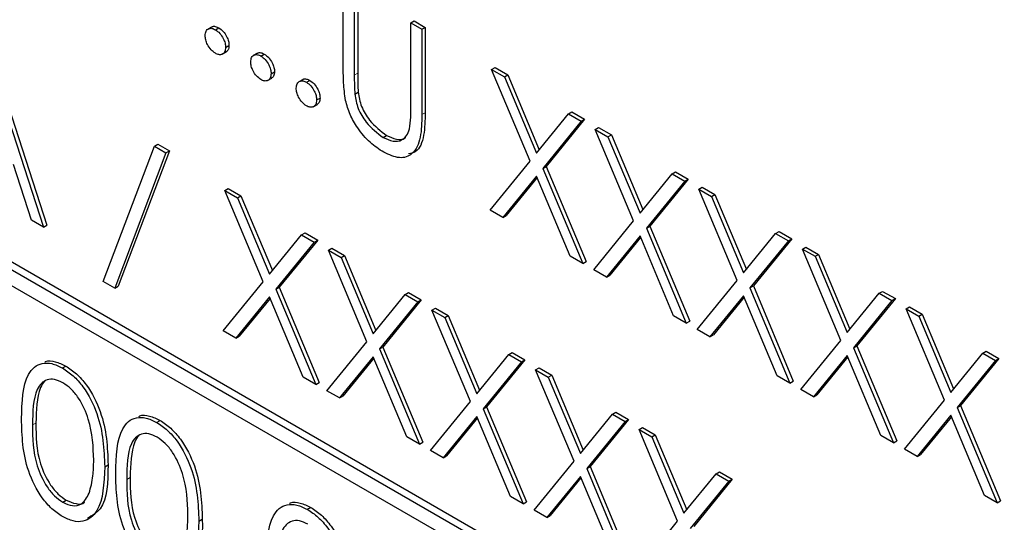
# Paper-space layout 'Blatt4' of a CAD drawing. Header units: millimetres. Extents: x 5 to 418, y 2 to 292.
# Tile 31 of 71: x 128.68 to 131.24, y 157.81 to 159.12. Entities that reach past the tile are written whole.
import ezdxf

# ---------------------------------------------------------------- set-up
doc = ezdxf.new("R2010")
doc.units = ezdxf.units.MM

psp = doc.layouts.new('Blatt4')

# ---------------------------------------------------------------- linework, layer by layer
at = {"color": 7, "linetype": 'Continuous', "lineweight": 25}
for p, q in [((133.9288, 155.4267), (125.4436, 160.3252)), ((133.9465, 155.4369), (125.4612, 160.3354)), ((125.4436, 160.2843), (133.9288, 155.3859)), ((129.5221, 158.9901), (129.5221, 159.212)), ((129.5507, 159.1955), (129.5507, 158.9753)), ((129.5595, 159.2006), (129.5595, 158.9804)), ((129.6976, 159.1107), (129.7064, 159.1158)), ((129.6976, 158.8906), (129.6976, 159.1107)), ((129.6976, 159.1107), (129.7261, 159.0942)), ((129.7064, 159.1158), (129.735, 159.0993)), ((129.1809, 159.1007), (129.1698, 159.0943)), ((129.1897, 159.093), (129.1985, 159.0981)), ((129.7261, 159.0942), (129.735, 159.0993)), ((129.7261, 159.0942), (129.7261, 158.8723)), ((129.735, 159.0993), (129.735, 158.8774)), ((128.5961, 159.0321), (128.743, 158.5799)), ((128.6049, 159.0372), (128.7518, 158.585)), ((129.2072, 159.0292), (129.2182, 159.0356)), ((129.2162, 159.0471), (129.225, 159.0522)), ((129.2992, 159.0324), (129.2881, 159.026)), ((129.308, 159.0247), (129.3168, 159.0298)), ((129.3345, 158.9788), (129.3433, 158.9839)), ((129.9076, 158.9894), (129.9165, 158.9945)), ((129.9076, 158.9894), (129.9406, 158.9704)), ((130.0075, 158.7518), (129.9076, 158.9894)), ((129.9165, 158.9945), (129.9494, 158.9755)), ((129.3255, 158.9609), (129.3365, 158.9673)), ((129.4175, 158.9641), (129.4064, 158.9577)), ((129.4263, 158.9564), (129.4351, 158.9615)), ((129.9406, 158.9704), (129.9494, 158.9755)), ((129.9406, 158.9704), (130.0239, 158.772)), ((129.9494, 158.9755), (130.0312, 158.7809)), ((129.552, 158.9257), (129.5608, 158.9308)), ((129.4528, 158.9105), (129.4616, 158.9156)), ((129.4438, 158.8926), (129.4548, 158.899)), ((130.1072, 158.8742), (130.1161, 158.8793)), ((130.1161, 158.8793), (130.149, 158.8603)), ((130.0239, 158.772), (130.1072, 158.8742)), ((130.1402, 158.8552), (130.0404, 158.7327)), ((130.149, 158.8603), (130.0493, 158.7378)), ((130.1072, 158.8742), (130.1402, 158.8552)), ((130.1402, 158.8552), (130.149, 158.8603)), ((130.1769, 158.834), (130.1857, 158.8391)), ((130.1769, 158.834), (130.2098, 158.815)), ((130.2767, 158.5963), (130.1769, 158.834)), ((130.1857, 158.8391), (130.2187, 158.8201)), ((129.6257, 158.813), (129.6345, 158.8181)), ((130.2098, 158.815), (130.2187, 158.8201)), ((130.2098, 158.815), (130.2932, 158.6166)), ((130.2187, 158.8201), (130.3004, 158.6255)), ((128.898, 158.4386), (129.0311, 158.7904)), ((129.07, 158.7781), (128.9369, 158.4263)), ((129.0311, 158.7904), (129.0399, 158.7955)), ((129.0311, 158.7904), (129.0612, 158.773)), ((129.0399, 158.7955), (129.07, 158.7781)), ((129.0612, 158.773), (129.07, 158.7781)), ((129.0612, 158.773), (128.9281, 158.4212)), ((129.9036, 158.6243), (130.0075, 158.7518)), ((128.7119, 158.5978), (128.6649, 158.7427)), ((130.0404, 158.7327), (130.0493, 158.7378)), ((130.0404, 158.7327), (130.1443, 158.4854)), ((130.0493, 158.7378), (130.1531, 158.4905)), ((130.0239, 158.7125), (129.9365, 158.6053)), ((130.0255, 158.7087), (129.9454, 158.6104)), ((130.1113, 158.5044), (130.0239, 158.7125)), ((130.2932, 158.6166), (130.3765, 158.7188)), ((130.4094, 158.6998), (130.3097, 158.5773)), ((130.4183, 158.7049), (130.3185, 158.5824)), ((130.3765, 158.7188), (130.3853, 158.7239)), ((130.3765, 158.7188), (130.4094, 158.6998)), ((130.3853, 158.7239), (130.4183, 158.7049)), ((130.4094, 158.6998), (130.4183, 158.7049)), ((129.2141, 158.6753), (129.223, 158.6804)), ((129.2141, 158.6753), (129.2471, 158.6563)), ((129.314, 158.4376), (129.2141, 158.6753)), ((129.223, 158.6804), (129.2559, 158.6614)), ((130.4461, 158.6786), (130.455, 158.6837)), ((130.4461, 158.6786), (130.4791, 158.6595)), ((130.546, 158.4409), (130.4461, 158.6786)), ((130.455, 158.6837), (130.4879, 158.6646)), ((129.2471, 158.6563), (129.2559, 158.6614)), ((129.2471, 158.6563), (129.3304, 158.4579)), ((129.2559, 158.6614), (129.3377, 158.4668)), ((130.4791, 158.6595), (130.4879, 158.6646)), ((130.4791, 158.6595), (130.5624, 158.4611)), ((130.4879, 158.6646), (130.5697, 158.47)), ((129.9365, 158.6053), (129.9036, 158.6243)), ((128.743, 158.5799), (128.7119, 158.5978)), ((129.9365, 158.6053), (129.9454, 158.6104)), ((128.743, 158.5799), (128.7518, 158.585)), ((130.1728, 158.4689), (130.2767, 158.5963)), ((130.3097, 158.5773), (130.3185, 158.5824)), ((130.3097, 158.5773), (130.4135, 158.33)), ((130.3185, 158.5824), (130.4223, 158.3351)), ((129.3304, 158.4579), (129.4137, 158.5601)), ((129.4555, 158.5462), (129.3558, 158.4237)), ((129.4137, 158.5601), (129.4226, 158.5652)), ((129.4137, 158.5601), (129.4467, 158.5411)), ((129.4226, 158.5652), (129.4555, 158.5462)), ((129.4467, 158.5411), (129.4555, 158.5462)), ((130.2932, 158.5571), (130.2058, 158.4499)), ((130.2948, 158.5533), (130.2146, 158.455)), ((130.3805, 158.349), (130.2932, 158.5571)), ((130.5624, 158.4611), (130.6457, 158.5634)), ((130.6875, 158.5494), (130.5878, 158.427)), ((130.6457, 158.5634), (130.6546, 158.5685)), ((130.6457, 158.5634), (130.6787, 158.5443)), ((130.6546, 158.5685), (130.6875, 158.5494)), ((130.6787, 158.5443), (130.6875, 158.5494)), ((129.4467, 158.5411), (129.3469, 158.4186)), ((129.4834, 158.5199), (129.4922, 158.525)), ((129.4922, 158.525), (129.5252, 158.506)), ((130.6787, 158.5443), (130.5789, 158.4219)), ((130.7154, 158.5231), (130.7242, 158.5282)), ((130.7154, 158.5231), (130.7483, 158.5041)), ((130.8152, 158.2855), (130.7154, 158.5231)), ((130.7242, 158.5282), (130.7572, 158.5092)), ((129.4834, 158.5199), (129.5163, 158.5009)), ((129.5832, 158.2822), (129.4834, 158.5199)), ((129.5163, 158.5009), (129.5252, 158.506)), ((129.5163, 158.5009), (129.5996, 158.3025)), ((129.5252, 158.506), (129.6069, 158.3113)), ((130.1443, 158.4854), (130.1113, 158.5044)), ((130.7483, 158.5041), (130.7572, 158.5092)), ((130.7483, 158.5041), (130.8316, 158.3057)), ((130.7572, 158.5092), (130.8389, 158.3146)), ((130.1443, 158.4854), (130.1531, 158.4905)), ((130.2058, 158.4499), (130.1728, 158.4689)), ((130.2058, 158.4499), (130.2146, 158.455)), ((128.9281, 158.4212), (128.898, 158.4386)), ((128.9281, 158.4212), (128.9369, 158.4263)), ((129.2101, 158.3102), (129.314, 158.4376)), ((129.3469, 158.4186), (129.3558, 158.4237)), ((129.3469, 158.4186), (129.4508, 158.1713)), ((129.3558, 158.4237), (129.4596, 158.1764)), ((130.4421, 158.3135), (130.546, 158.4409)), ((130.5789, 158.4219), (130.5878, 158.427)), ((130.5789, 158.4219), (130.6827, 158.1745)), ((130.5878, 158.427), (130.6916, 158.1796)), ((129.3304, 158.3984), (129.243, 158.2912)), ((129.332, 158.3946), (129.2519, 158.2963)), ((129.4178, 158.1903), (129.3304, 158.3984)), ((129.5996, 158.3025), (129.683, 158.4047)), ((129.683, 158.4047), (129.6918, 158.4098)), ((129.683, 158.4047), (129.7159, 158.3856)), ((129.6918, 158.4098), (129.7248, 158.3907)), ((130.5624, 158.4017), (130.475, 158.2945)), ((130.564, 158.3979), (130.4839, 158.2996)), ((130.6498, 158.1936), (130.5624, 158.4017)), ((130.8316, 158.3057), (130.915, 158.4079)), ((130.9568, 158.394), (130.857, 158.2715)), ((130.915, 158.4079), (130.9238, 158.413)), ((130.915, 158.4079), (130.9479, 158.3889)), ((130.9238, 158.413), (130.9568, 158.394)), ((130.9479, 158.3889), (130.9568, 158.394)), ((129.7159, 158.3856), (129.6162, 158.2632)), ((129.7248, 158.3907), (129.625, 158.2683)), ((129.7159, 158.3856), (129.7248, 158.3907)), ((129.7526, 158.3644), (129.7615, 158.3695)), ((129.7615, 158.3695), (129.7944, 158.3505)), ((130.9479, 158.3889), (130.8482, 158.2664)), ((130.9846, 158.3677), (130.9935, 158.3728)), ((130.9846, 158.3677), (131.0176, 158.3487)), ((131.0844, 158.13), (130.9846, 158.3677)), ((130.9935, 158.3728), (131.0264, 158.3538)), ((129.7526, 158.3644), (129.7856, 158.3454)), ((129.8524, 158.1268), (129.7526, 158.3644)), ((129.7856, 158.3454), (129.7944, 158.3505)), ((129.7856, 158.3454), (129.8689, 158.147)), ((129.7944, 158.3505), (129.8761, 158.1559)), ((130.4135, 158.33), (130.3805, 158.349)), ((131.0176, 158.3487), (131.0264, 158.3538)), ((131.0176, 158.3487), (131.1009, 158.1503)), ((131.0264, 158.3538), (131.1081, 158.1592)), ((130.4135, 158.33), (130.4223, 158.3351)), ((129.243, 158.2912), (129.2101, 158.3102)), ((129.243, 158.2912), (129.2519, 158.2963)), ((130.475, 158.2945), (130.4421, 158.3135)), ((130.475, 158.2945), (130.4839, 158.2996)), ((129.4793, 158.1548), (129.5832, 158.2822)), ((129.6162, 158.2632), (129.625, 158.2683)), ((129.625, 158.2683), (129.7288, 158.0209)), ((130.7113, 158.158), (130.8152, 158.2855)), ((130.8482, 158.2664), (130.857, 158.2715)), ((130.8482, 158.2664), (130.952, 158.0191)), ((130.857, 158.2715), (130.9608, 158.0242)), ((129.5996, 158.243), (129.5123, 158.1358)), ((129.6012, 158.2392), (129.5211, 158.1409)), ((129.687, 158.0349), (129.5996, 158.243)), ((129.6162, 158.2632), (129.72, 158.0158)), ((129.8689, 158.147), (129.9522, 158.2492)), ((129.9522, 158.2492), (129.961, 158.2543)), ((129.9522, 158.2492), (129.9852, 158.2302)), ((129.961, 158.2543), (129.994, 158.2353)), ((130.8316, 158.2462), (130.7443, 158.139)), ((130.8332, 158.2424), (130.7531, 158.1441)), ((130.919, 158.0381), (130.8316, 158.2462)), ((131.1009, 158.1503), (131.1842, 158.2525)), ((131.1842, 158.2525), (131.193, 158.2576)), ((131.1842, 158.2525), (131.2172, 158.2335)), ((131.193, 158.2576), (131.226, 158.2386)), ((128.7922, 158.2138), (128.8011, 158.2189)), ((129.9852, 158.2302), (129.8854, 158.1078)), ((129.994, 158.2353), (129.8942, 158.1129)), ((129.9852, 158.2302), (129.994, 158.2353)), ((130.0219, 158.209), (130.0307, 158.2141)), ((130.0307, 158.2141), (130.0637, 158.1951)), ((131.2172, 158.2335), (131.1174, 158.111)), ((131.226, 158.2386), (131.1262, 158.1161)), ((131.2172, 158.2335), (131.226, 158.2386)), ((129.4508, 158.1713), (129.4178, 158.1903)), ((130.0219, 158.209), (130.0548, 158.19)), ((130.1217, 157.9713), (130.0219, 158.209)), ((130.0548, 158.19), (130.0637, 158.1951)), ((130.0548, 158.19), (130.1381, 157.9916)), ((130.0637, 158.1951), (130.1454, 158.0005)), ((130.6827, 158.1745), (130.6498, 158.1936)), ((129.4508, 158.1713), (129.4596, 158.1764)), ((130.6827, 158.1745), (130.6916, 158.1796)), ((129.5123, 158.1358), (129.4793, 158.1548)), ((129.5123, 158.1358), (129.5211, 158.1409)), ((130.7443, 158.139), (130.7113, 158.158)), ((130.7443, 158.139), (130.7531, 158.1441)), ((129.7486, 157.9994), (129.8524, 158.1268)), ((129.8854, 158.1078), (129.8942, 158.1129)), ((129.8942, 158.1129), (129.9981, 157.8655)), ((130.9805, 158.0026), (131.0844, 158.13)), ((131.1174, 158.111), (131.1262, 158.1161)), ((131.1174, 158.111), (131.2212, 157.8637)), ((131.1262, 158.1161), (131.2301, 157.8688)), ((129.8689, 158.0875), (129.7815, 157.9803)), ((129.9563, 157.8794), (129.8689, 158.0875)), ((129.8854, 158.1078), (129.9892, 157.8604)), ((130.1381, 157.9916), (130.2215, 158.0938)), ((130.2215, 158.0938), (130.2303, 158.0989)), ((130.2215, 158.0938), (130.2544, 158.0748)), ((130.2303, 158.0989), (130.2632, 158.0799)), ((131.1009, 158.0908), (131.0135, 157.9836)), ((131.1025, 158.087), (131.0223, 157.9887)), ((131.1883, 157.8827), (131.1009, 158.0908)), ((129.037, 158.0725), (129.0458, 158.0776)), ((129.8705, 158.0838), (129.7903, 157.9854)), ((130.2544, 158.0748), (130.1546, 157.9523)), ((130.2632, 158.0799), (130.1635, 157.9574)), ((130.2544, 158.0748), (130.2632, 158.0799)), ((129.72, 158.0158), (129.687, 158.0349)), ((130.2911, 158.0536), (130.3, 158.0587)), ((130.2911, 158.0536), (130.3241, 158.0346)), ((130.3909, 157.8159), (130.2911, 158.0536)), ((130.3, 158.0587), (130.3329, 158.0397)), ((130.3241, 158.0346), (130.3329, 158.0397)), ((130.3241, 158.0346), (130.4074, 157.8362)), ((130.3329, 158.0397), (130.4146, 157.8451)), ((130.952, 158.0191), (130.919, 158.0381)), ((129.72, 158.0158), (129.7288, 158.0209)), ((130.952, 158.0191), (130.9608, 158.0242)), ((129.7815, 157.9803), (129.7486, 157.9994)), ((129.7815, 157.9803), (129.7903, 157.9854)), ((131.0135, 157.9836), (130.9805, 158.0026)), ((131.0135, 157.9836), (131.0223, 157.9887)), ((128.9021, 157.9571), (128.9109, 157.9622)), ((130.0178, 157.8439), (130.1217, 157.9713)), ((130.1546, 157.9523), (130.1635, 157.9574)), ((130.1635, 157.9574), (130.2673, 157.7101)), ((130.1381, 157.9321), (130.0508, 157.8249)), ((130.2255, 157.724), (130.1381, 157.9321)), ((130.1546, 157.9523), (130.2585, 157.705)), ((130.4074, 157.8362), (130.4907, 157.9384)), ((130.4907, 157.9384), (130.4995, 157.9435)), ((130.4907, 157.9384), (130.5236, 157.9193)), ((130.4995, 157.9435), (130.5325, 157.9244)), ((130.1397, 157.9283), (130.0596, 157.83)), ((130.5236, 157.9193), (130.4239, 157.7969)), ((130.5325, 157.9244), (130.4327, 157.802)), ((130.5236, 157.9193), (130.5325, 157.9244)), ((131.2212, 157.8637), (131.1883, 157.8827)), ((128.7932, 157.8647), (128.802, 157.8698)), ((129.9892, 157.8604), (129.9563, 157.8794)), ((129.9892, 157.8604), (129.9981, 157.8655)), ((131.2212, 157.8637), (131.2301, 157.8688)), ((129.4286, 157.8464), (129.4375, 157.8515)), ((130.0508, 157.8249), (130.0178, 157.8439)), ((130.0508, 157.8249), (130.0596, 157.83)), ((129.1468, 157.8158), (129.1557, 157.8209)), ((130.287, 157.6885), (130.3909, 157.8159))]:
    psp.add_line(p, q, dxfattribs=at)
at = {"color": 7, "linetype": 'Continuous', "lineweight": 18}
for p, q in [((129.5507, 158.9753), (129.5595, 158.9804)), ((129.7261, 158.8723), (129.735, 158.8774)), ((128.7144, 158.0656), (128.7232, 158.0707)), ((128.9592, 157.9243), (128.968, 157.9294))]:
    psp.add_line(p, q, dxfattribs=at)
at = {"color": 7, "linetype": 'Continuous', "lineweight": 25}
for points, knots in [([(129.1631, 159.0777), (129.1636, 159.0819), (129.1645, 159.0904), (129.1717, 159.0963), (129.1804, 159.0974), (129.1866, 159.0945), (129.1897, 159.093)], [0, 0, 0, 0, 0.279569, 0.559287, 0.779528, 1, 1, 1, 1]), ([(129.1801, 159.0996), (129.1806, 159.1), (129.1828, 159.1023), (129.1894, 159.1023), (129.1955, 159.0995), (129.1985, 159.0981)], [0, 0, 0, 0, 0.116543, 0.55804, 1, 1, 1, 1]), ([(129.1897, 159.093), (129.1936, 159.0902), (129.2014, 159.0847), (129.21, 159.0713), (129.2154, 159.0582), (129.2159, 159.0508), (129.2162, 159.0471)], [0, 0, 0, 0, 0.279593, 0.559205, 0.779477, 1, 1, 1, 1]), ([(129.1985, 159.0981), (129.2024, 159.0953), (129.2103, 159.0898), (129.2188, 159.0764), (129.2243, 159.0633), (129.2248, 159.0559), (129.225, 159.0522)], [0, 0, 0, 0, 0.279593, 0.559205, 0.779477, 1, 1, 1, 1]), ([(129.1897, 159.0318), (129.1858, 159.0346), (129.178, 159.0402), (129.1693, 159.0535), (129.164, 159.0666), (129.1634, 159.074), (129.1631, 159.0777)], [0, 0, 0, 0, 0.279587, 0.55914, 0.779571, 1, 1, 1, 1]), ([(129.2162, 159.0471), (129.2157, 159.0428), (129.2148, 159.0343), (129.2075, 159.0286), (129.1989, 159.0274), (129.1927, 159.0303), (129.1897, 159.0318)], [0, 0, 0, 0, 0.279467, 0.559358, 0.779699, 1, 1, 1, 1]), ([(129.225, 159.0522), (129.2246, 159.0478), (129.2239, 159.0399), (129.219, 159.0368), (129.2168, 159.0354)], [0, 0, 0, 0, 0.554428, 1, 1, 1, 1]), ([(129.2984, 159.0313), (129.2989, 159.0317), (129.3011, 159.034), (129.3077, 159.034), (129.3138, 159.0312), (129.3168, 159.0298)], [0, 0, 0, 0, 0.116543, 0.558099, 1, 1, 1, 1]), ([(129.2815, 159.0094), (129.2819, 159.0136), (129.2828, 159.0221), (129.29, 159.028), (129.2987, 159.0291), (129.3049, 159.0262), (129.308, 159.0247)], [0, 0, 0, 0, 0.279575, 0.55928, 0.779554, 1, 1, 1, 1]), ([(129.308, 158.9635), (129.3041, 158.9663), (129.2963, 158.9719), (129.2876, 158.9852), (129.2823, 158.9983), (129.2817, 159.0057), (129.2815, 159.0094)], [0, 0, 0, 0, 0.2795919, 0.5591492, 0.7795674, 1, 1, 1, 1]), ([(129.308, 159.0247), (129.3119, 159.0219), (129.3197, 159.0164), (129.3283, 159.003), (129.3338, 158.9899), (129.3342, 158.9825), (129.3345, 158.9788)], [0, 0, 0, 0, 0.279615, 0.559219, 0.779484, 1, 1, 1, 1]), ([(129.3168, 159.0298), (129.3207, 159.027), (129.3286, 159.0215), (129.3372, 159.0081), (129.3426, 158.995), (129.3431, 158.9876), (129.3433, 158.9839)], [0, 0, 0, 0, 0.279615, 0.559219, 0.779484, 1, 1, 1, 1]), ([(129.3433, 158.9839), (129.3429, 158.9795), (129.3422, 158.9716), (129.3373, 158.9685), (129.3351, 158.9671)], [0, 0, 0, 0, 0.554455, 1, 1, 1, 1]), ([(129.5278, 158.9093), (129.5258, 158.9249), (129.5221, 158.9526), (129.5221, 158.9786), (129.5221, 158.9901)], [0, 0, 0, 0, 0.559496, 1, 1, 1, 1]), ([(129.3345, 158.9788), (129.334, 158.9745), (129.3331, 158.966), (129.3259, 158.9603), (129.3172, 158.9591), (129.311, 158.962), (129.308, 158.9635)], [0, 0, 0, 0, 0.279471, 0.559359, 0.77967, 1, 1, 1, 1]), ([(129.3998, 158.9411), (129.4002, 158.9453), (129.4012, 158.9538), (129.4084, 158.9597), (129.4171, 158.9608), (129.4232, 158.9579), (129.4263, 158.9564)], [0, 0, 0, 0, 0.27957, 0.559289, 0.779558, 1, 1, 1, 1]), ([(129.4167, 158.963), (129.4172, 158.9634), (129.4194, 158.9657), (129.426, 158.9657), (129.4321, 158.9629), (129.4351, 158.9615)], [0, 0, 0, 0, 0.116543, 0.558099, 1, 1, 1, 1]), ([(129.4263, 158.9564), (129.4302, 158.9536), (129.438, 158.9481), (129.4466, 158.9347), (129.4521, 158.9216), (129.4525, 158.9142), (129.4528, 158.9105)], [0, 0, 0, 0, 0.2795871, 0.559219, 0.7794862, 1, 1, 1, 1]), ([(129.4351, 158.9615), (129.439, 158.9587), (129.4469, 158.9532), (129.4555, 158.9398), (129.4609, 158.9267), (129.4614, 158.9193), (129.4616, 158.9156)], [0, 0, 0, 0, 0.2795871, 0.559219, 0.7794862, 1, 1, 1, 1]), ([(129.5507, 158.9753), (129.5507, 158.9662), (129.5506, 158.9499), (129.5516, 158.9331), (129.552, 158.9257)], [0, 0, 0, 0, 0.560116, 1, 1, 1, 1]), ([(129.5595, 158.9804), (129.5595, 158.9713), (129.5595, 158.955), (129.5604, 158.9382), (129.5608, 158.9308)], [0, 0, 0, 0, 0.560116, 1, 1, 1, 1]), ([(129.4263, 158.8952), (129.4224, 158.898), (129.4146, 158.9036), (129.4059, 158.9169), (129.4006, 158.93), (129.4, 158.9374), (129.3998, 158.9411)], [0, 0, 0, 0, 0.279587, 0.55914, 0.779571, 1, 1, 1, 1]), ([(129.5608, 158.9308), (129.5628, 158.9184), (129.5669, 158.8937), (129.5941, 158.849), (129.6192, 158.8299), (129.6345, 158.8181)], [0, 0, 0, 0, 0.281057, 0.560823, 1, 1, 1, 1]), ([(129.4528, 158.9105), (129.4523, 158.9062), (129.4514, 158.8977), (129.4442, 158.892), (129.4355, 158.8908), (129.4293, 158.8937), (129.4263, 158.8952)], [0, 0, 0, 0, 0.279466, 0.559356, 0.779669, 1, 1, 1, 1]), ([(129.4616, 158.9156), (129.4612, 158.9112), (129.4606, 158.9033), (129.4556, 158.9002), (129.4534, 158.8988)], [0, 0, 0, 0, 0.554428, 1, 1, 1, 1]), ([(129.6273, 158.7744), (129.6152, 158.7824), (129.591, 158.7982), (129.5606, 158.834), (129.5383, 158.8726), (129.5313, 158.8971), (129.5278, 158.9093)], [0, 0, 0, 0, 0.28022, 0.559915, 0.779952, 1, 1, 1, 1]), ([(129.552, 158.9257), (129.554, 158.9133), (129.558, 158.8886), (129.5853, 158.8439), (129.6104, 158.8248), (129.6257, 158.813)], [0, 0, 0, 0, 0.281057, 0.560823, 1, 1, 1, 1]), ([(129.6943, 158.8354), (129.6955, 158.8453), (129.6977, 158.863), (129.6976, 158.8821), (129.6976, 158.8906)], [0, 0, 0, 0, 0.559625, 1, 1, 1, 1]), ([(129.7261, 158.8723), (129.7258, 158.852), (129.7253, 158.8116), (129.7061, 158.7684), (129.6691, 158.7555), (129.6412, 158.7681), (129.6273, 158.7744)], [0, 0, 0, 0, 0.281656, 0.56011, 0.780078, 1, 1, 1, 1]), ([(129.735, 158.8774), (129.7345, 158.8574), (129.7337, 158.8177), (129.7188, 158.776), (129.698, 158.7718), (129.6918, 158.7706)], [0, 0, 0, 0, 0.415672, 0.826619, 1, 1, 1, 1]), ([(129.6257, 158.813), (129.6344, 158.8091), (129.652, 158.8011), (129.6732, 158.8044), (129.6877, 158.8165), (129.6921, 158.8291), (129.6943, 158.8354)], [0, 0, 0, 0, 0.279792, 0.559384, 0.779573, 1, 1, 1, 1]), ([(129.6345, 158.8181), (129.6431, 158.8143), (129.6604, 158.8068), (129.6778, 158.8073), (129.6838, 158.8128), (129.6844, 158.8133)], [0, 0, 0, 0, 0.473797, 0.947255, 1, 1, 1, 1]), ([(128.6859, 158.0819), (128.6871, 158.1251), (128.6886, 158.1791), (128.7183, 158.2172), (128.7389, 158.2272), (128.7643, 158.2273), (128.7829, 158.2183), (128.7922, 158.2138)], [0, 0, 0, 0, 0.4987002, 0.6241768, 0.7494664, 0.8747451, 1, 1, 1, 1]), ([(128.746, 158.2294), (128.7469, 158.2299), (128.7545, 158.2337), (128.7735, 158.2319), (128.7919, 158.2232), (128.8011, 158.2189)], [0, 0, 0, 0, 0.057962, 0.529026, 1, 1, 1, 1]), ([(128.7922, 158.2138), (128.8016, 158.2075), (128.8203, 158.195), (128.8545, 158.1561), (128.8975, 158.07), (128.9002, 158.0023), (128.9021, 157.9571)], [0, 0, 0, 0, 0.125599, 0.251195, 0.500579, 1, 1, 1, 1]), ([(128.8011, 158.2189), (128.8104, 158.2126), (128.8292, 158.2001), (128.8633, 158.1612), (128.9063, 158.0751), (128.9091, 158.0074), (128.9109, 157.9622)], [0, 0, 0, 0, 0.125599, 0.251195, 0.500579, 1, 1, 1, 1]), ([(128.7932, 158.1756), (128.7859, 158.1789), (128.7713, 158.1857), (128.752, 158.1839), (128.7365, 158.1748), (128.7155, 158.1422), (128.7149, 158.0996), (128.7144, 158.0656)], [0, 0, 0, 0, 0.125143, 0.250419, 0.375521, 0.50085, 1, 1, 1, 1]), ([(128.7465, 158.1789), (128.7464, 158.1788), (128.7412, 158.1758), (128.7257, 158.1451), (128.7243, 158.1038), (128.7232, 158.0707)], [0, 0, 0, 0, 0.004523, 0.204309, 1, 1, 1, 1]), ([(128.8735, 157.9738), (128.8723, 158.0086), (128.8706, 158.0607), (128.8408, 158.1284), (128.815, 158.1603), (128.8005, 158.1705), (128.7932, 158.1756)], [0, 0, 0, 0, 0.500073, 0.749025, 0.8746, 1, 1, 1, 1]), ([(128.9306, 157.9406), (128.9318, 157.9838), (128.9334, 158.0378), (128.963, 158.0759), (128.9837, 158.0859), (129.0091, 158.086), (129.0277, 158.077), (129.037, 158.0725)], [0, 0, 0, 0, 0.4987002, 0.6241768, 0.7494664, 0.8747451, 1, 1, 1, 1]), ([(128.9908, 158.0881), (128.9916, 158.0886), (128.9992, 158.0924), (129.0182, 158.0906), (129.0366, 158.0819), (129.0458, 158.0776)], [0, 0, 0, 0, 0.057962, 0.529026, 1, 1, 1, 1]), ([(128.7922, 157.8275), (128.7829, 157.8338), (128.7644, 157.8462), (128.7306, 157.885), (128.6888, 157.9708), (128.687, 158.0375), (128.6859, 158.0819)], [0, 0, 0, 0, 0.125554, 0.251093, 0.500252, 1, 1, 1, 1]), ([(128.7144, 158.0656), (128.7146, 158.0311), (128.715, 157.9795), (128.7455, 157.9117), (128.7714, 157.88), (128.7859, 157.8698), (128.7932, 157.8647)], [0, 0, 0, 0, 0.500293, 0.749082, 0.874606, 1, 1, 1, 1]), ([(128.7232, 158.0707), (128.7235, 158.0362), (128.7238, 157.9846), (128.7544, 157.9168), (128.7802, 157.8851), (128.7948, 157.8749), (128.802, 157.8698)], [0, 0, 0, 0, 0.500293, 0.749082, 0.874606, 1, 1, 1, 1]), ([(129.037, 158.0725), (129.0464, 158.0662), (129.0651, 158.0537), (129.0992, 158.0148), (129.1422, 157.9287), (129.145, 157.861), (129.1468, 157.8158)], [0, 0, 0, 0, 0.125599, 0.251195, 0.500579, 1, 1, 1, 1]), ([(129.0458, 158.0776), (129.0552, 158.0713), (129.0739, 158.0588), (129.1081, 158.0199), (129.1511, 157.9338), (129.1538, 157.8661), (129.1557, 157.8209)], [0, 0, 0, 0, 0.125599, 0.251195, 0.500579, 1, 1, 1, 1]), ([(129.038, 158.0343), (129.0307, 158.0376), (129.0161, 158.0444), (128.9967, 158.0426), (128.9813, 158.0335), (128.9602, 158.0009), (128.9596, 157.9583), (128.9592, 157.9243)], [0, 0, 0, 0, 0.125136, 0.250413, 0.375517, 0.500847, 1, 1, 1, 1]), ([(128.9913, 158.0376), (128.9912, 158.0375), (128.986, 158.0344), (128.9704, 158.0038), (128.9691, 157.9625), (128.968, 157.9294)], [0, 0, 0, 0, 0.004514, 0.204302, 1, 1, 1, 1]), ([(129.1183, 157.8325), (129.1171, 157.8673), (129.1153, 157.9194), (129.0855, 157.9871), (129.0598, 158.019), (129.0452, 158.0292), (129.038, 158.0343)], [0, 0, 0, 0, 0.500069, 0.749019, 0.874594, 1, 1, 1, 1]), ([(128.9109, 157.9622), (128.91, 157.9174), (128.9086, 157.8522), (128.8694, 157.8299), (128.8572, 157.8229)], [0, 0, 0, 0, 0.68684, 1, 1, 1, 1]), ([(128.8615, 157.8883), (128.8655, 157.9029), (128.8728, 157.929), (128.8733, 157.9601), (128.8735, 157.9738)], [0, 0, 0, 0, 0.559597, 1, 1, 1, 1]), ([(128.9021, 157.9571), (128.9003, 157.9141), (128.8976, 157.8495), (128.8544, 157.8135), (128.8203, 157.8139), (128.8016, 157.823), (128.7922, 157.8275)], [0, 0, 0, 0, 0.499408, 0.748744, 0.874372, 1, 1, 1, 1]), ([(129.037, 157.6862), (129.0277, 157.6925), (129.0091, 157.7049), (128.9754, 157.7437), (128.9336, 157.8295), (128.9318, 157.8962), (128.9306, 157.9406)], [0, 0, 0, 0, 0.125554, 0.251093, 0.500252, 1, 1, 1, 1]), ([(128.9592, 157.9243), (128.9594, 157.8898), (128.9598, 157.8382), (128.9903, 157.7704), (129.0161, 157.7387), (129.0307, 157.7285), (129.038, 157.7234)], [0, 0, 0, 0, 0.500293, 0.749082, 0.874606, 1, 1, 1, 1]), ([(128.968, 157.9294), (128.9682, 157.8949), (128.9686, 157.8433), (128.9992, 157.7755), (129.025, 157.7438), (129.0395, 157.7336), (129.0468, 157.7285)], [0, 0, 0, 0, 0.500293, 0.749082, 0.874606, 1, 1, 1, 1]), ([(128.7932, 157.8647), (128.8019, 157.8609), (128.8193, 157.8534), (128.8461, 157.8589), (128.8557, 157.8772), (128.8615, 157.8883)], [0, 0, 0, 0, 0.280256, 0.560782, 1, 1, 1, 1]), ([(128.802, 157.8698), (128.8105, 157.8663), (128.8275, 157.8594), (128.8449, 157.8594), (128.8495, 157.8656), (128.8496, 157.8658)], [0, 0, 0, 0, 0.492381, 0.985236, 1, 1, 1, 1]), ([(129.3222, 157.7146), (129.3235, 157.7577), (129.325, 157.8117), (129.3547, 157.8498), (129.3753, 157.8598), (129.4007, 157.8599), (129.4193, 157.8509), (129.4286, 157.8464)], [0, 0, 0, 0, 0.498703, 0.62418, 0.749471, 0.87475, 1, 1, 1, 1]), ([(129.3824, 157.8621), (129.3833, 157.8625), (129.3908, 157.8664), (129.4099, 157.8645), (129.4283, 157.8558), (129.4375, 157.8515)], [0, 0, 0, 0, 0.057978, 0.529045, 1, 1, 1, 1]), ([(129.1062, 157.747), (129.1103, 157.7616), (129.1175, 157.7877), (129.118, 157.8188), (129.1183, 157.8325)], [0, 0, 0, 0, 0.559597, 1, 1, 1, 1]), ([(129.4286, 157.8464), (129.438, 157.8402), (129.4567, 157.8276), (129.4909, 157.7887), (129.5339, 157.7026), (129.5366, 157.6349), (129.5385, 157.5897)], [0, 0, 0, 0, 0.125604, 0.2512, 0.500582, 1, 1, 1, 1]), ([(129.4375, 157.8515), (129.4468, 157.8453), (129.4656, 157.8327), (129.4997, 157.7938), (129.5427, 157.7077), (129.5455, 157.64), (129.5473, 157.5948)], [0, 0, 0, 0, 0.125604, 0.2512, 0.500582, 1, 1, 1, 1]), ([(129.1468, 157.8158), (129.1451, 157.7728), (129.1424, 157.7082), (129.0991, 157.6722), (129.0651, 157.6726), (129.0464, 157.6817), (129.037, 157.6862)], [0, 0, 0, 0, 0.499408, 0.748744, 0.874372, 1, 1, 1, 1]), ([(129.1557, 157.8209), (129.1561, 157.7746), (129.1565, 157.7194), (129.126, 157.6993), (129.121, 157.6961)], [0, 0, 0, 0, 0.838248, 1, 1, 1, 1]), ([(129.4296, 157.8082), (129.4223, 157.8116), (129.4077, 157.8183), (129.3884, 157.8166), (129.3729, 157.8074), (129.3519, 157.7748), (129.3513, 157.7322), (129.3508, 157.6982)], [0, 0, 0, 0, 0.125136, 0.250413, 0.375517, 0.500847, 1, 1, 1, 1])]:
    psp.add_open_spline(points, degree=3, knots=knots, dxfattribs=at)

doc.saveas('drawing.dxf')
